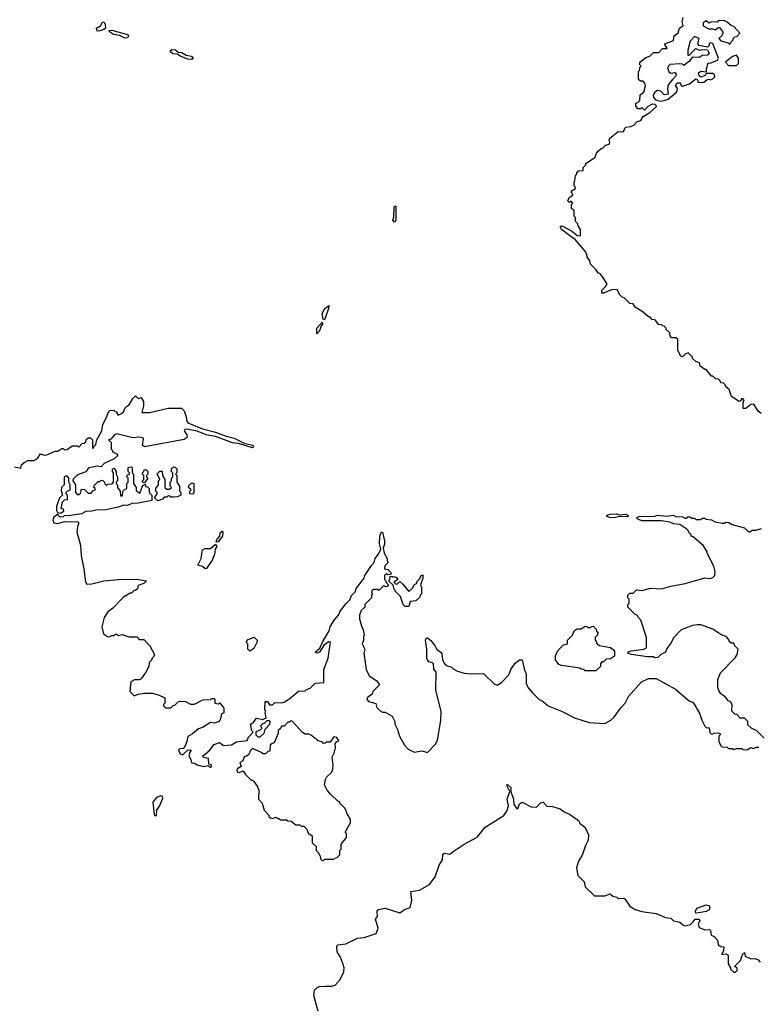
# Model space of a CAD drawing. Extents: x 2240384 to 2404287, y 351326 to 526670.
# Tile 199 of 256: x 2277335 to 2282951, y 508777 to 516258. Entities that reach past the tile are written whole.
import ezdxf

# ---------------------------------------------------------------- set-up
doc = ezdxf.new("R2010")
doc.units = 0

msp = doc.modelspace()

# ---------------------------------------------------------------- linework, layer by layer
at = {"layer": '0CON20XD'}
for points in [[(2277925, 516170), (2277920.5, 516195), (2277948.7, 516211.3), (2277965, 516238.8), (2277975, 516241.2), (2277984.5, 516224.5), (2277986.7, 516193.3), (2277976.2, 516183.8), (2277945, 516173.5), (2277925, 516170)], [(2282972.5, 513265), (2282950, 513285), (2282917, 513337), (2282895, 513333.3), (2282855, 513303.1), (2282836.7, 513305), (2282837, 513353), (2282842.5, 513365), (2282835, 513377.5), (2282821.7, 513378.3), (2282820, 513365), (2282805, 513357.5), (2282747.5, 513395), (2282728.3, 513448.3), (2282705, 513470), (2282700, 513485), (2282685, 513497.5), (2282665, 513500), (2282660, 513515), (2282647, 513527), (2282625, 513530), (2282605, 513550), (2282595, 513550), (2282555, 513600), (2282545, 513600), (2282510, 513625), (2282505, 513650), (2282475, 513660), (2282450, 513685), (2282450, 513695), (2282418.3, 513728.3), (2282395, 513717.5), (2282375, 513697.5), (2282360.7, 513700.7), (2282340, 513745), (2282338.3, 513828.3), (2282325, 513840), (2282291.7, 513841.7), (2282280, 513855), (2282278.3, 513878.3), (2282250, 513905), (2282250, 513915), (2282235, 513930), (2282221.7, 513931.7), (2282215, 513940), (2282191.7, 513941.7), (2282170, 513975), (2282145, 513980), (2282125, 514000), (2282115, 514000), (2282076.7, 514036.7), (2282013.6, 514073.6), (2281998.3, 514098.3), (2281973, 514103), (2281930, 514145), (2281915, 514150), (2281895, 514170), (2281878.3, 514208.3), (2281835, 514206), (2281775, 514180), (2281760.5, 514180.5), (2281760.3, 514199.7), (2281800, 514245), (2281800, 514255), (2281765, 514310), (2281745, 514330), (2281733.6, 514333.6), (2281718.3, 514358.3), (2281675, 514400), (2281670, 514425), (2281650, 514455), (2281647, 514477), (2281635, 514500), (2281557.6, 514587.6), (2281518.8, 514615), (2281453.8, 514663.8), (2281443.8, 514685), (2281455, 514692), (2281465, 514689.2), (2281539.2, 514649.2), (2281575, 514617.5), (2281600, 514615), (2281600, 514665), (2281581.7, 514691.7), (2281578.3, 514708.3), (2281560, 514725), (2281560, 514755), (2281550, 514765), (2281550, 514805), (2281530, 514825), (2281530, 514855), (2281540, 514865), (2281528.3, 514878.3), (2281515, 514870), (2281500, 514885), (2281508.3, 514891.7), (2281511.7, 514908.3), (2281540, 514925), (2281538.3, 514938.3), (2281530, 514945), (2281531.7, 514958.3), (2281560, 514975), (2281558.3, 514988.3), (2281550, 514995), (2281550, 515025), (2281557, 515033), (2281560, 515075), (2281568.3, 515081.7), (2281570, 515095), (2281585, 515110), (2281618.3, 515111.7), (2281620, 515135), (2281640, 515155), (2281640, 515165), (2281710, 515215), (2281720, 515245), (2281737, 515263), (2281755, 515280), (2281768.3, 515281.7), (2281790, 515305), (2281818.3, 515311.7), (2281822.5, 515325), (2281816.2, 515345), (2281822.6, 515357.4), (2281885, 515408.8), (2281925, 515407.5), (2281936, 515435), (2281945, 515442.5), (2281983, 515447), (2282003.6, 515456.4), (2282030, 515485), (2282056.7, 515493.3), (2282075, 515522.5), (2282125, 515552.5), (2282173.8, 515595), (2282176.2, 515605), (2282167.5, 515615), (2282145, 515616.7), (2282110.7, 515599.3), (2282085, 515570), (2282065, 515590), (2282055, 515580), (2282035, 515580), (2282020, 515605), (2282020, 515625), (2282038.3, 515631.7), (2282050, 515645), (2282053, 515687), (2282081.7, 515708.3), (2282092.5, 515755), (2282087.5, 515775), (2282075, 515790), (2282055, 515790), (2282040, 515805), (2282040, 515865), (2282048.3, 515871.7), (2282050, 515895), (2282060, 515905), (2282050, 515915), (2282050, 515935), (2282095, 515970), (2282125, 515980), (2282155, 516010), (2282195, 516010), (2282221.7, 516038.3), (2282255, 516040), (2282257.5, 516045), (2282241.7, 516061.7), (2282240, 516075), (2282305, 516100), (2282310, 516135), (2282341.7, 516158.3), (2282352.5, 516195), (2282380, 516215), (2282372.5, 516245), (2282380, 516275)], [(2282735, 516070), (2282741.7, 516088.3), (2282760, 516105), (2282760, 516115), (2282771.7, 516128.3), (2282788.3, 516131.7), (2282810, 516155), (2282767.5, 516205), (2282745, 516213.8), (2282715, 516240), (2282695, 516248.9), (2282655, 516252.5), (2282635, 516240), (2282595, 516242.5), (2282575, 516232.5), (2282555, 516250), (2282532.5, 516235), (2282531.7, 516211.7), (2282575, 516190), (2282605, 516190), (2282625, 516182.5), (2282645, 516200), (2282655, 516200), (2282678.3, 516168.3), (2282680, 516155), (2282672.5, 516135), (2282650, 516115), (2282665, 516098.8), (2282721.7, 516081.7), (2282735, 516070)], [(2278135, 516116.7), (2278097.8, 516137.8), (2278050, 516145), (2278018.8, 516165), (2278016.7, 516175), (2278035, 516179.2), (2278155, 516146), (2278164, 516135), (2278155, 516121.4), (2278135, 516116.7)], [(2282209.3, 515639.3), (2282235, 515643.3), (2282266.2, 515653.8), (2282330.7, 515709.3), (2282337.5, 515737.5), (2282322.5, 515755), (2282335, 515777.5), (2282358.3, 515778.3), (2282361.7, 515761.7), (2282375, 515752.5), (2282428.3, 515771.7), (2282475, 515810), (2282486.7, 515806.7), (2282493, 515783), (2282525, 515780), (2282537, 515783), (2282558.3, 515801.7), (2282575, 515807.5), (2282587.5, 515802.5), (2282605, 515810), (2282620, 515825), (2282618.3, 515838.3), (2282605, 515850), (2282555, 515850), (2282546.7, 515833.3), (2282515, 515822.5), (2282500.8, 515830.8), (2282496.7, 515853.3), (2282514, 515866), (2282557.5, 515862.5), (2282556.7, 515885), (2282570, 515930), (2282585, 515927.5), (2282640.3, 515949.7), (2282649.2, 515965), (2282605, 516076.7), (2282585, 516082.5), (2282577.5, 516075), (2282577.5, 516062.5), (2282565, 516050), (2282502.5, 516062.5), (2282490, 516075), (2282500, 516115), (2282465, 516130), (2282433.8, 516095), (2282413.9, 516026.1), (2282415, 515990), (2282425, 515990), (2282475, 516040), (2282505, 516027.5), (2282525, 516032.5), (2282565, 516030), (2282577, 516003), (2282565, 515990), (2282523, 515987), (2282505, 515970), (2282455, 515972.5), (2282443.3, 515966.7), (2282427.7, 515942.3), (2282385, 515910), (2282375, 515920), (2282355, 515922.5), (2282281.7, 515918.3), (2282260, 515895), (2282271.7, 515861.7), (2282285, 515852.5), (2282317, 515857), (2282327.5, 515845), (2282325, 515830), (2282297.5, 515805), (2282265.9, 515764.1), (2282261.2, 515735), (2282265, 515692.5), (2282235, 515687.5), (2282210, 515715), (2282185, 515720), (2282165, 515706.7), (2282151.2, 515685), (2282155, 515667.5), (2282170.5, 515650.5), (2282209.3, 515639.3)], [(2278644.1, 515955.9), (2278615, 515958.5), (2278555, 515981.5), (2278535, 515996.7), (2278499.1, 515999.1), (2278482, 516015), (2278482.5, 516025), (2278495, 516032), (2278519.4, 516029.4), (2278541.2, 516011.2), (2278567.9, 516007.9), (2278600, 515990), (2278641.3, 515981.3), (2278655, 515962.5), (2278644.1, 515955.9)], [(2282785, 515910), (2282800, 515925), (2282800, 515965), (2282785, 515990), (2282755, 515977.5), (2282702.5, 515935), (2282725, 515910), (2282785, 515910)], [(2280185, 514720.8), (2280171.4, 514735), (2280180.8, 514759.2), (2280181.3, 514828.7), (2280185, 514842.5), (2280195, 514842.5), (2280195.5, 514744.5), (2280192.5, 514727.5), (2280185, 514720.8)], [(2279645, 513976.7), (2279642.1, 513982.1), (2279635.8, 514025), (2279655, 514063.8), (2279685, 514086.7), (2279683.3, 514063.3), (2279655, 513984), (2279645, 513976.7)], [(2279595, 513872.5), (2279595.6, 513915), (2279635, 513960), (2279636.7, 513945), (2279626.8, 513933.2), (2279615.6, 513895), (2279595, 513872.5)], [(2277295, 512860), (2277345, 512850), (2277350, 512875), (2277370, 512895), (2277398.3, 512908.3), (2277445, 512910), (2277450, 512915), (2277470, 512925), (2277495, 512960), (2277525, 512950), (2277541.7, 512951.7), (2277605, 512980), (2277625, 512980), (2277655, 513000), (2277665, 513000), (2277675, 512990), (2277697, 512993), (2277735, 513020), (2277775, 513020), (2277785, 513010), (2277811.7, 513038.3), (2277825, 513040), (2277838.3, 513051.7), (2277841.7, 513068.3), (2277855, 513080), (2277875, 513080), (2277890, 513065), (2277890, 513005), (2277895, 513000), (2277901.7, 513018.3), (2277915, 513030), (2277923, 513067), (2277959.2, 513135), (2277967.5, 513182.5), (2277996, 513235), (2278010.8, 513279.2), (2278022, 513288), (2278045, 513291.4), (2278068.7, 513278.7), (2278085, 513252.5), (2278110, 513265), (2278125, 513280), (2278140, 513315), (2278168.3, 513331.7), (2278195, 513380), (2278215, 513400), (2278235, 513380), (2278258.3, 513388.3), (2278277, 513357), (2278277.5, 513325), (2278263, 513273), (2278325, 513273.8), (2278465, 513307.5), (2278565, 513305.7), (2278585.4, 513285.4), (2278601.5, 513241.5), (2278606.7, 513205), (2278614.7, 513194.7), (2278725, 513150.4), (2278825, 513124.6), (2278905.8, 513094.2), (2278965, 513077.7), (2279040.9, 513040.9), (2279105, 513025.5), (2279115.6, 513015), (2279105, 513004.6), (2278998.3, 513038.3), (2278954.2, 513044.2), (2278825, 513091.8), (2278753.3, 513103.3), (2278685, 513131.5), (2278605, 513147.5), (2278591.2, 513145), (2278586.2, 513135), (2278606, 513105), (2278608.8, 513085), (2278585, 513067.5), (2278285, 513013.8), (2278270, 513025), (2278277.5, 513075), (2278271.2, 513081.2), (2278245, 513086.1), (2278195, 513080.4), (2278075, 513112.5), (2278057, 513103), (2278028.3, 513071.7), (2278010, 513065), (2278030, 513045), (2278030, 512995), (2278040, 512985), (2278040, 512975), (2278078.3, 512958.3), (2278080, 512945), (2278055, 512922), (2277977.5, 512885), (2277955, 512860), (2277925, 512866.2), (2277865, 512853.3), (2277852.5, 512845), (2277838.3, 512821.7), (2277775, 512800), (2277741.7, 512768.3), (2277740, 512755), (2277760, 512725), (2277760, 512665), (2277771.7, 512651.7), (2277785, 512650), (2277798.3, 512661.7), (2277805, 512690), (2277828.3, 512688.3), (2277855, 512660), (2277878.3, 512661.7), (2277891.7, 512678.3), (2277910, 512685), (2277910, 512695), (2277900, 512705), (2277901.7, 512718.3), (2277931.7, 512748.3), (2277945, 512750), (2277955, 512760), (2277968.3, 512758.3), (2277980, 512745), (2277981.7, 512731.7), (2277995, 512720), (2278005, 512730), (2278038.3, 512731.7), (2278050, 512745), (2278050, 512815), (2278040, 512825), (2278040, 512845), (2278055, 512850), (2278070, 512825), (2278070, 512805), (2278080, 512785), (2278080, 512755), (2278070, 512745), (2278070, 512735), (2278080, 512725), (2278080, 512705), (2278100, 512675), (2278101.7, 512641.7), (2278118.3, 512641.7), (2278120, 512675), (2278131.7, 512688.3), (2278150, 512695), (2278150, 512735), (2278160, 512745), (2278160, 512775), (2278150, 512785), (2278151.7, 512798.3), (2278170, 512805), (2278170, 512815), (2278160, 512825), (2278160, 512855), (2278185, 512860), (2278190, 512855), (2278190, 512815), (2278200, 512805), (2278200, 512735), (2278220, 512705), (2278221.7, 512681.7), (2278248.3, 512661.7), (2278271.7, 512718.3), (2278288.3, 512728.3), (2278291.7, 512711.7), (2278308.3, 512708.3), (2278320, 512695), (2278320, 512665), (2278340, 512645), (2278340, 512605), (2278236.1, 512583.9), (2278188.3, 512581.7), (2278155, 512567.5), (2278125, 512570), (2278095, 512557.5), (2277990, 512535), (2277915, 512532.5), (2277885, 512523.3), (2277838.3, 512521.7), (2277805, 512503.8), (2277705, 512487.5), (2277675, 512490), (2277665, 512480), (2277645, 512477.5), (2277632.5, 512485), (2277625, 512500), (2277593.8, 512476.2), (2277587.8, 512455), (2277595, 512435.6), (2277625, 512430.9), (2277675, 512446.2), (2277695, 512442.5), (2277774.3, 512444.3), (2277785.6, 512435), (2277773.9, 512405), (2277771.1, 512365), (2277797.5, 512265), (2277801.9, 512185), (2277823.2, 512085), (2277835, 511987.5), (2277845, 511969.2), (2277885, 511970.7), (2277975, 511994.6), (2278084.4, 512004.4), (2278225, 512007.1), (2278300, 511995), (2278280, 511975), (2278235, 511960), (2278230, 511935), (2278215, 511920), (2278205, 511920), (2278185, 511900), (2278175, 511900), (2278125, 511870), (2278040, 511785), (2278005, 511760), (2277977.5, 511715), (2277960, 511645), (2277971.7, 511591.7), (2278003, 511573), (2278015, 511570), (2278035, 511580), (2278055, 511580), (2278065, 511590), (2278075, 511590), (2278085, 511580), (2278115, 511587.5), (2278165, 511570), (2278225, 511570), (2278245, 511550), (2278278.3, 511548.3), (2278325, 511500), (2278360, 511435), (2278355, 511420), (2278340, 511405), (2278340, 511395), (2278320, 511375), (2278317, 511343), (2278295, 511300), (2278259.3, 511250.7), (2278245, 511242.5), (2278208.3, 511241.7), (2278181.7, 511228.3), (2278173.6, 511153.6), (2278205, 511120), (2278235, 511132.5), (2278285, 511140), (2278345, 511140), (2278396.4, 511126.4), (2278440, 511105), (2278440, 511065), (2278430, 511055), (2278430, 511045), (2278445, 511030), (2278485, 511030), (2278501.7, 511048.3), (2278515, 511050), (2278540, 511075), (2278555, 511080), (2278597, 511077), (2278635, 511057.5), (2278665, 511057.5), (2278728.3, 511091.7), (2278785, 511092.5), (2278795, 511100), (2278815, 511100), (2278820, 511095), (2278820, 511065), (2278845, 511060), (2278858.3, 511068.3), (2278887, 511027), (2278887, 510993), (2278870, 510985), (2278862.5, 510945), (2278853, 510927), (2278815, 510912.5), (2278785, 510917.5), (2278725, 510880), (2278695, 510870), (2278648.8, 510831.2), (2278615, 510812.5), (2278607.5, 510775), (2278590, 510735), (2278578.3, 510721.7), (2278553, 510717), (2278543, 510707), (2278555, 510680), (2278575, 510672.5), (2278611.7, 510708.3), (2278635, 510710), (2278640, 510705), (2278628.3, 510691.7), (2278622.5, 510665), (2278637, 510637), (2278641.7, 510611.7), (2278665, 510610), (2278685, 510597.5), (2278733.3, 510583.3), (2278765, 510592.5), (2278785, 510580), (2278795, 510583.3), (2278795, 510597.5), (2278772.5, 510602.5), (2278770, 510645), (2278733, 510653), (2278727.5, 510665), (2278775, 510702.5), (2278815, 510750), (2278855, 510767.5), (2278885, 510742.5), (2278945, 510747.5), (2278985, 510772.5), (2279065, 510782.5), (2279075, 510807.5), (2279110, 510845), (2279100, 510855), (2279090, 510905), (2279110, 510915), (2279135, 510950), (2279185, 510940), (2279210, 510955), (2279202.5, 510995), (2279207.5, 511005), (2279200, 511015), (2279201.7, 511078.3), (2279218.3, 511078.3), (2279235, 511052.5), (2279257, 511053), (2279275, 511070), (2279325, 511067.5), (2279345, 511073.3), (2279390.5, 511099.5), (2279455, 511157.5), (2279505, 511160), (2279515, 511170), (2279545, 511180), (2279583, 511217), (2279648.3, 511221.7), (2279648.3, 511321.7), (2279681.7, 511408.3), (2279697.5, 511527.5), (2279685, 511530), (2279650.8, 511509.2), (2279615, 511452), (2279595, 511444.4), (2279586.4, 511446.4), (2279583.3, 511455), (2279617.3, 511482.7), (2279640, 511535), (2279688, 511615), (2279695.7, 511644.3), (2279726.7, 511695), (2279760, 511735), (2279770, 511760), (2279812.2, 511817.8), (2279845, 511850), (2279857.5, 511882.5), (2279887.5, 511912.5), (2279894.4, 511935.6), (2279954, 512015), (2279959.2, 512035), (2280009.3, 512110.7)], [(2278285, 512740), (2278270, 512745), (2278270, 512755), (2278280, 512765), (2278280, 512795), (2278270, 512805), (2278270, 512815), (2278280, 512825), (2278281.7, 512838.3), (2278295, 512840), (2278310, 512825), (2278310, 512805), (2278300, 512795), (2278300, 512785), (2278310, 512775), (2278285, 512740)], [(2278385, 512603.8), (2278360, 512625), (2278380, 512655), (2278380, 512665), (2278370, 512675), (2278370, 512695), (2278390, 512725), (2278390, 512755), (2278400, 512765), (2278381.7, 512808.3), (2278401.7, 512828.3), (2278418.3, 512828.3), (2278420, 512795), (2278440, 512765), (2278440, 512705), (2278455, 512690), (2278475, 512690), (2278490, 512705), (2278480, 512715), (2278480, 512745), (2278490, 512755), (2278490, 512775), (2278500, 512785), (2278500, 512815), (2278490, 512825), (2278490, 512845), (2278505, 512860), (2278518.3, 512858.3), (2278530, 512845), (2278530, 512815), (2278520, 512805), (2278530, 512795), (2278530, 512745), (2278550, 512715), (2278550, 512675), (2278560, 512665), (2278560, 512645), (2278535, 512633.3), (2278505, 512630), (2278485, 512630), (2278478.3, 512638.3), (2278465, 512640), (2278455, 512630), (2278435, 512630), (2278420, 512615), (2278385, 512603.8)], [(2277645, 512510), (2277670, 512525), (2277668.3, 512538.3), (2277650, 512545), (2277660, 512595), (2277675, 512610), (2277698.3, 512611.7), (2277700, 512645), (2277690, 512655), (2277690, 512665), (2277701.7, 512678.3), (2277720, 512685), (2277720, 512725), (2277710, 512745), (2277710, 512775), (2277693, 512793), (2277674.2, 512785), (2277672.5, 512725), (2277652.5, 512705), (2277650.5, 512680.5), (2277660, 512645), (2277637.5, 512625), (2277615, 512560), (2277615, 512530), (2277623, 512513), (2277645, 512510)], [(2278655, 512653.3), (2278630, 512655), (2278630, 512675), (2278640, 512685), (2278620, 512705), (2278621.7, 512718.3), (2278645, 512740), (2278660, 512735), (2278660, 512665), (2278655, 512653.3)], [(2281855, 512474.3), (2281820, 512475), (2281797.5, 512485), (2281806.7, 512495), (2281825, 512500.6), (2281872.7, 512502.7), (2281895, 512496.2), (2281945, 512500), (2281961.7, 512491.7), (2281962.5, 512485), (2281955, 512480), (2281895, 512483.8), (2281855, 512474.3)], [(2282995, 510800), (2282938.3, 510858.3), (2282901.7, 510871.7), (2282871.7, 510901.7), (2282870, 510925), (2282845, 510950), (2282811.7, 510951.7), (2282788.3, 510978.3), (2282771.7, 510981.7), (2282761.7, 510991.7), (2282750, 511005), (2282752.5, 511055), (2282743, 511073), (2282725, 511082.5), (2282696.4, 511116.4), (2282667, 511137), (2282651.7, 511161.7), (2282643.3, 511185), (2282643.3, 511245), (2282662.5, 511295), (2282775, 511410), (2282790, 511435), (2282797.5, 511475), (2282771.7, 511501.7), (2282765, 511520), (2282745, 511520), (2282730, 511535), (2282730, 511545), (2282709.3, 511569.3), (2282665, 511587.5), (2282605, 511626.7), (2282515, 511660), (2282485, 511660), (2282450, 511655), (2282365, 511622.5), (2282307.5, 511565), (2282285, 511520), (2282255, 511480), (2282246.4, 511453.6), (2282210, 511435), (2282187, 511413), (2282165, 511410), (2282155, 511417.5), (2282105, 511417.5), (2281985.8, 511435.8), (2281960, 511445), (2281962.5, 511455), (2281985, 511462.5), (2282080, 511475), (2282100, 511485), (2282100, 511565), (2282056.7, 511695), (2282035, 511720), (2282030, 511735), (2282015, 511740), (2281960, 511795), (2281960, 511815), (2281970, 511825), (2281970, 511855), (2281960, 511865), (2281960, 511885), (2281975, 511900), (2281998.3, 511901.7), (2282025, 511927.5), (2282065, 511920), (2282135, 511938.8), (2282215, 511933.8), (2282285, 511953.3), (2282395, 511973.3), (2282545, 512017.5), (2282585, 512012.5), (2282605, 512020), (2282620, 512035), (2282622.5, 512065), (2282612.5, 512105), (2282562.5, 512205), (2282562.5, 512215), (2282535, 512260), (2282455, 512330), (2282440, 512335), (2282440, 512345), (2282421.7, 512361.7), (2282418.3, 512378.3), (2282408.3, 512388.3), (2282355, 512422.5), (2282305, 512426.7), (2282279.3, 512439.3), (2282215, 512450), (2282065, 512451.2), (2282030, 512465), (2282027.5, 512475), (2282045, 512483.8), (2282163.9, 512486.1), (2282185, 512492.5), (2282255, 512486), (2282303.6, 512493.6), (2282325, 512482.5), (2282375, 512480), (2282395, 512470), (2282408.3, 512471.7), (2282415, 512480), (2282435, 512480), (2282441.7, 512471.7), (2282465, 512470), (2282475, 512460), (2282515, 512460), (2282525, 512470), (2282545, 512470), (2282553, 512463), (2282595, 512457.5), (2282623, 512443), (2282675, 512432.5), (2282695, 512432.5), (2282705, 512440), (2282727, 512437), (2282753, 512423), (2282845, 512397.5), (2282875, 512370), (2282895, 512370), (2282905, 512380), (2282935, 512380), (2282975, 512392.5)], [(2278835, 512287.5), (2278830, 512295), (2278838.8, 512315), (2278856.4, 512333.6), (2278860.5, 512359.5), (2278875, 512373.3), (2278880, 512365), (2278876.9, 512335), (2278845, 512291.2), (2278835, 512287.5)], [(2280009.3, 512110.7), (2280030.8, 512135), (2280036.8, 512163.2), (2280066.6, 512203.4), (2280081.2, 512235), (2280071.9, 512275), (2280073.3, 512335), (2280084.4, 512365.6), (2280095, 512363.3), (2280108.3, 512298.3), (2280108.3, 512271.7), (2280098.8, 512245), (2280105.8, 512205), (2280128.8, 512165), (2280128.3, 512148.3), (2280137.5, 512135), (2280111.7, 512108.3), (2280110, 512085), (2280135, 512080), (2280155, 512060), (2280160, 512045), (2280135, 512040), (2280125, 512050), (2280110, 512035), (2280110, 512005), (2280120, 511995), (2280121.7, 511981.7), (2280140, 511965), (2280128.3, 511951.7), (2280115, 511950), (2280105, 511960), (2280065, 511920), (2280055, 511930), (2280025, 511930), (2280011.7, 511918.3), (2280010, 511905), (2280020, 511895), (2280010, 511885), (2280010, 511865), (2279960, 511815), (2279960, 511795), (2279931.7, 511768.3), (2279920, 511735), (2279920, 511705), (2279933, 511653), (2279950, 511615), (2279952.5, 511592.5), (2279960, 511585), (2279950, 511575), (2279950, 511545), (2279940, 511515), (2279960, 511475), (2279952.5, 511445), (2279970.7, 511320.7), (2279993.6, 511273.6), (2280050, 511235), (2280070, 511205), (2280020, 511155), (2280015.9, 511134.1), (2279976.2, 511105), (2279974, 511095), (2279988.3, 511078.3), (2280043, 511063), (2280051.7, 511031.7), (2280075, 511007.5), (2280095, 510997.5), (2280115, 510997.5), (2280166.4, 510966.4), (2280187.5, 510925), (2280187.5, 510905), (2280207.5, 510865), (2280223.3, 510813.3), (2280260, 510745), (2280290, 510715), (2280335, 510692.5), (2280395, 510702.5), (2280435, 510690), (2280500, 510755), (2280512.5, 510785), (2280536.1, 510933.9), (2280540, 511005), (2280500, 511165), (2280501.7, 511301.7), (2280483, 511323), (2280482.5, 511365), (2280475, 511372.5), (2280445, 511380), (2280430, 511405), (2280430, 511475), (2280420, 511545), (2280428.3, 511561.7), (2280435, 511562.5), (2280460.9, 511540.9), (2280492.9, 511502.9), (2280505, 511477.5), (2280544.2, 511444.2), (2280550.8, 511395), (2280565, 511367.5), (2280585, 511350), (2280615, 511340), (2280630, 511325), (2280665, 511307.5), (2280715, 511292.5), (2280765, 511287.5), (2280861.7, 511291.7), (2280945, 511210), (2280965, 511202.5), (2280995, 511220), (2281055, 511280), (2281069.3, 511320.7), (2281101.4, 511368.6), (2281134.3, 511395.7), (2281155.7, 511395.7), (2281170, 511325), (2281186.7, 511285), (2281186.2, 511215), (2281201.7, 511181.7), (2281233, 511143), (2281285, 511092.5), (2281315, 511077.5), (2281353.9, 511043.9), (2281453.9, 511003.9), (2281552.7, 510952.7), (2281665, 510918.8), (2281785, 510910), (2281830, 510935), (2281853, 510957), (2281905, 511030), (2281937.5, 511065), (2281963.9, 511116.1), (2282063.6, 511226.4), (2282115, 511252.5), (2282175, 511252.5), (2282322.3, 511172.3), (2282425, 511082.5), (2282455, 511070), (2282505, 510990), (2282522.5, 510935), (2282545, 510890), (2282555, 510880), (2282578.3, 510878.3), (2282583, 510843), (2282591.7, 510831.7), (2282605, 510830), (2282615, 510840), (2282658.3, 510838.3), (2282660, 510825), (2282650, 510815), (2282650, 510775), (2282665, 510740), (2282673, 510733), (2282715, 510730), (2282725, 510720), (2282755, 510720), (2282765, 510712.5), (2282785, 510720), (2282825, 510720), (2282833, 510713), (2282865, 510710), (2282895, 510727.5), (2282915, 510720), (2282935, 510730), (2282955, 510730)], [(2278745, 512086.2), (2278725, 512104), (2278690, 512115), (2278714.2, 512165), (2278725, 512230), (2278745, 512240), (2278785, 512240), (2278825, 512272.5), (2278833.3, 512255), (2278821.2, 512235), (2278815.5, 512194.5), (2278797.9, 512152.1), (2278755, 512088.8), (2278745, 512086.2)], [(2280295, 511800), (2280265, 511800), (2280250, 511815), (2280230, 511875), (2280190, 511915), (2280190, 511925), (2280180, 511935), (2280178.3, 511958.3), (2280140, 511995), (2280150, 512005), (2280151.7, 512028.3), (2280165, 512030), (2280172.5, 512022.5), (2280185, 512027.5), (2280199.3, 512019.3), (2280210, 512005), (2280181.7, 511988.3), (2280181.7, 511981.7), (2280191.7, 511971.7), (2280205, 511970), (2280225, 511990), (2280249.5, 511969.5), (2280295, 511913.3), (2280325, 511942.5), (2280335.7, 511964.3), (2280353.3, 511975), (2280358.8, 511995), (2280377.7, 512012.3), (2280385, 512033.3), (2280400, 512040), (2280401.2, 512015), (2280382.5, 511965), (2280390, 511945), (2280390, 511895), (2280380, 511885), (2280378.3, 511871.7), (2280348.3, 511841.7), (2280305, 511837.5), (2280295, 511800)], [(2281715, 511310), (2281635, 511310), (2281625, 511320), (2281603, 511323), (2281595, 511330), (2281455, 511352.5), (2281435, 511360), (2281410, 511395), (2281410, 511425), (2281425, 511460), (2281463.8, 511506.2), (2281500, 511515), (2281500, 511545), (2281538.3, 511581.7), (2281550, 511615), (2281575, 511630), (2281605, 511630), (2281635, 511650), (2281648.3, 511648.3), (2281655, 511640), (2281675, 511640), (2281681.7, 511648.3), (2281695, 511650), (2281718.3, 511628.3), (2281721.7, 511611.7), (2281730, 511605), (2281728.3, 511581.7), (2281710, 511565), (2281710, 511545), (2281718.3, 511538.3), (2281721.7, 511521.7), (2281743, 511503), (2281827.3, 511487.3), (2281857.5, 511465), (2281858.3, 511421.7), (2281827, 511403), (2281795, 511400), (2281775, 511380), (2281761.7, 511378.3), (2281750, 511365), (2281750, 511345), (2281715, 511310)], [(2279085, 511460), (2279070, 511475), (2279070, 511515), (2279060, 511525), (2279060, 511535), (2279071.7, 511548.3), (2279117, 511567), (2279140, 511545), (2279137.5, 511525), (2279115, 511480), (2279085, 511460)], [(2279645, 509870), (2279655, 509880), (2279725, 509880), (2279731.7, 509888.3), (2279748.3, 509891.7), (2279768.3, 509911.7), (2279770, 509945), (2279780, 509955), (2279780, 509995), (2279820, 510045), (2279820, 510075), (2279810, 510085), (2279850, 510155), (2279850, 510185), (2279828.3, 510218.3), (2279810, 510265), (2279770, 510305), (2279770, 510315), (2279755, 510320), (2279700.7, 510370.7), (2279672.5, 510405), (2279652.5, 510445), (2279660, 510485), (2279670, 510505), (2279708.3, 510541.7), (2279716.1, 510563.9), (2279718.8, 510595), (2279710, 510655), (2279726.2, 510685), (2279736.2, 510725), (2279733, 510757), (2279745, 510772.5), (2279761.7, 510778.3), (2279746.7, 510805), (2279725, 510810), (2279695, 510770), (2279665, 510770), (2279658.3, 510761.7), (2279645, 510760), (2279638.3, 510768.3), (2279605, 510780), (2279555, 510820), (2279535, 510830), (2279505, 510830), (2279485, 510842.5), (2279408.3, 510928.3), (2279395, 510930), (2279388.3, 510921.7), (2279375, 510920), (2279345, 510890), (2279325, 510890), (2279320, 510875), (2279301.7, 510858.3), (2279300, 510835), (2279270, 510765), (2279255, 510760), (2279240, 510745), (2279238.3, 510701.7), (2279221.7, 510698.3), (2279205, 510680), (2279185, 510680), (2279178.3, 510688.3), (2279105, 510720), (2279090, 510705), (2279077.5, 510675), (2279066.1, 510663.9), (2279043.3, 510656.7), (2279033, 510627), (2279010, 510615), (2279020, 510585), (2278990, 510565), (2278986.7, 510555), (2278991.7, 510541.7), (2279005, 510537.5), (2279035, 510550), (2279050, 510525), (2279095, 510480), (2279105, 510480), (2279115, 510470), (2279140, 510435), (2279152.5, 510405), (2279150, 510335), (2279180, 510305), (2279193, 510253), (2279230, 510215), (2279230, 510205), (2279243, 510193), (2279255, 510190), (2279285, 510200), (2279295, 510190), (2279305, 510190), (2279315, 510180), (2279365, 510180), (2279375, 510170), (2279398.3, 510168.3), (2279435, 510140), (2279465, 510140), (2279475, 510130), (2279495, 510130), (2279518.3, 510108.3), (2279531.7, 510071.7), (2279545, 510070), (2279558.3, 510058.3), (2279560, 510005), (2279590, 509975), (2279590, 509945), (2279610, 509925), (2279610, 509915), (2279620, 509905), (2279621.7, 509881.7), (2279635, 509870), (2279645, 509870)], [(2279165, 510810), (2279193, 510837), (2279203, 510867), (2279236.7, 510905), (2279240, 510925), (2279235, 510930), (2279215, 510930), (2279195, 510910), (2279181.7, 510908.3), (2279170, 510895), (2279170, 510885), (2279180, 510875), (2279167, 510863), (2279131.7, 510848.3), (2279130, 510825), (2279145, 510810), (2279165, 510810)], [(2279605.7, 508725), (2279572, 508845), (2279576.1, 508883.9), (2279595, 508903.3), (2279615, 508911.2), (2279656.1, 508913.9), (2279705, 508914.3), (2279735, 508922.9), (2279772.5, 508965), (2279799.4, 509025), (2279802.5, 509055), (2279790, 509095), (2279774, 509135), (2279748.9, 509175), (2279746.1, 509213.9), (2279750.7, 509229.3), (2279815, 509236.2), (2279905, 509280), (2279954.2, 509285.8), (2280045.8, 509314.2), (2280060, 509355), (2280041.2, 509425), (2280056, 509445), (2280052, 509485), (2280062.5, 509497.5), (2280115, 509507.5), (2280225, 509472.9), (2280261.7, 509498.3), (2280305, 509513.3), (2280316.2, 509565), (2280310, 509635), (2280375, 509644.2), (2280451.5, 509688.5), (2280493.8, 509745), (2280524.5, 509835.5), (2280550, 509875), (2280552.9, 509917.1), (2280565, 509925.8), (2280605, 509916.7), (2280632, 509938), (2280715, 509993.3), (2280813.6, 510046.4), (2280875, 510122.5), (2281015, 510212.5), (2281040, 510245), (2281052.5, 510285), (2281041.5, 510335), (2281062.9, 510395), (2281041.5, 510435), (2281040, 510445), (2281045, 510447.5), (2281070, 510425), (2281070, 510395), (2281090.3, 510335), (2281091.1, 510295), (2281115, 510262.5), (2281125, 510270), (2281135, 510300), (2281155, 510313.3), (2281225, 510276.7), (2281265, 510273.8), (2281295, 510308), (2281315, 510313.8), (2281343, 510283), (2281385, 510280), (2281445, 510262.5), (2281475, 510240), (2281515, 510222.5), (2281583, 510173), (2281593.6, 510153.6), (2281635, 510120), (2281660, 510065), (2281657.5, 510025), (2281636.4, 509983.6), (2281610.7, 509909.3), (2281583.3, 509865), (2281567.5, 509815), (2281580, 509755), (2281627, 509707)], [(2278375, 510210), (2278377.5, 510255), (2278395, 510277.5), (2278425, 510340), (2278420, 510355), (2278405, 510362), (2278375, 510348.8), (2278347, 510313), (2278358.3, 510218.3), (2278361.7, 510211.7), (2278375, 510210)], [(2281627, 509707), (2281635, 509670), (2281705, 509602.5), (2281785, 509602.5), (2281825, 509617.5), (2281845, 509600), (2281875, 509590), (2281885, 509580), (2281925, 509582.5), (2281935, 509577.5), (2281975, 509522.5), (2282015, 509497.5), (2282065, 509483.3), (2282175, 509466.2), (2282245, 509437.5), (2282285, 509432.5), (2282305, 509412.5), (2282355, 509400), (2282385, 509376.2), (2282395, 509373.3), (2282435, 509383.3), (2282456.9, 509403.1), (2282470, 509425), (2282497.5, 509425), (2282506, 509415), (2282493.8, 509385), (2282501.4, 509361.4), (2282545, 509342.5), (2282580, 509345), (2282587, 509337), (2282591.7, 509301.7), (2282615, 509292.5), (2282640, 509265), (2282645, 509230), (2282665, 509217.5), (2282690, 509215), (2282686.4, 509183.6), (2282670, 509155), (2282705, 509160), (2282720.7, 509150.7), (2282722.5, 509085), (2282740, 509055), (2282740, 509045), (2282765, 509022.5), (2282778.3, 509021.7), (2282790, 509035), (2282790, 509055), (2282770, 509065), (2282815, 509110), (2282830, 509155), (2282845, 509170), (2282851.7, 509141.7), (2282895, 509122.5), (2282926.4, 509126.4), (2282950, 509115), (2282965, 509097.5)], [(2282475, 509470), (2282472.7, 509485), (2282483.5, 509506.5), (2282555, 509532.2), (2282577.4, 509527.4), (2282583.1, 509505), (2282578.1, 509495), (2282555, 509481.1), (2282515, 509474.2), (2282475, 509470)]]:
    msp.add_lwpolyline(points, dxfattribs=at)

doc.saveas('drawing.dxf')
